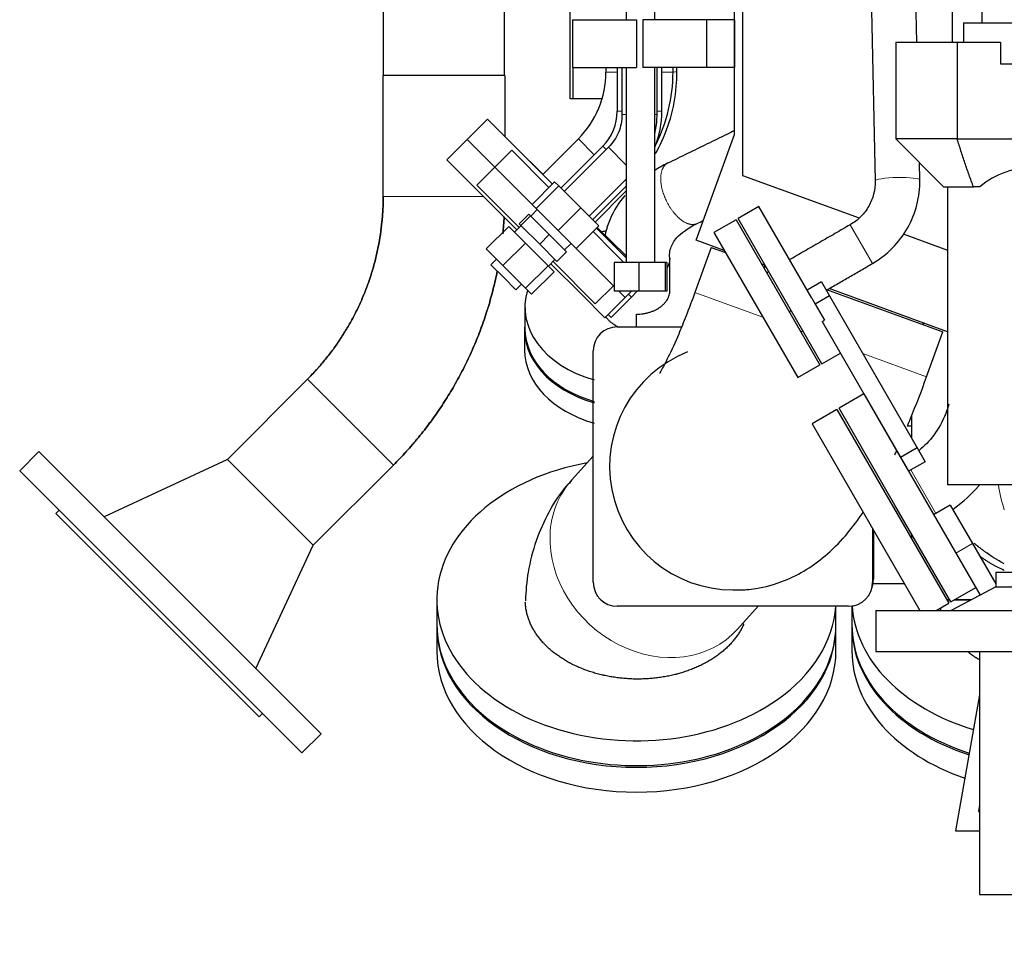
# Model space of a CAD drawing. Header units: inches. Extents: x 0 to 23760, y -13 to 16800.
# Tile 113 of 204: x 10181 to 10798, y 6356 to 6930. Entities that reach past the tile are written whole.
import ezdxf

# ---------------------------------------------------------------- set-up
doc = ezdxf.new("R2010")
doc.units = ezdxf.units.IN
doc.layers.add('254', color=7, linetype='Continuous', true_color=0xffffff)
doc.styles.add('latin_extended', font='simplex.shx')
doc.dimstyles.get("Standard").update_dxf_attribs({"dimtxt": 0.18, "dimasz": 0.18, "dimexe": 0.18, "dimexo": 0.0625, "dimgap": 0.09, "dimtad": 0, "dimtih": 1, "dimtoh": 1, "dimdec": 4, "dimzin": 0, "dimdsep": 46, "dimtxsty": 'Standard', "dimcen": 0.09, "dimadec": 0, "dimazin": 0, "dimtfac": 1, "dimtdec": 4, "dimtofl": 0, "dimtmove": 0, "dimatfit": 3, "dimfxl": 1, "dimtolj": 1, "dimtzin": 0, "dimarcsym": 0})

# ---------------------------------------------------------------- blocks, each defined once
blk = doc.blocks.new('_U3')
at = {"layer": '254', "color": 3, "linetype": 'Continuous', "lineweight": 13, "transparency": 16777216}
for p, q in [((10782.27, 6341.59), (10782.27, 5024.07)), ((12372.26, 6341.59), (12372.26, 5024.07)), ((12232.26, 5064.07), (10922.27, 5064.07))]:
    blk.add_line(p, q, dxfattribs=at)
at = {"layer": '254', "color": 3, "transparency": 16777216}
for points in [[(10922.27, 5087.4), (10922.27, 5040.74), (10782.27, 5064.07)], [(12232.26, 5040.74), (12232.26, 5087.4), (12372.26, 5064.07)]]:
    blk.add_solid(points, dxfattribs=at)
at = {"layer": 'Defpoints', "color": 0, "transparency": 16777216}
for p in [(10782.27, 6381.59), (12372.26, 6381.59), (10782.27, 5064.07)]:
    blk.add_point(p, dxfattribs=at)
at = {"layer": '254', "color": 2, "lineweight": 13, "transparency": 16777216, "insert": (11345.18, 5274.07), "char_height": 140, "attachment_point": 1, "style": 'latin_extended'}
blk.add_mtext('\\A1;1590', dxfattribs=at)
blk = doc.blocks.new('_U14')
at = {"layer": '254', "color": 3, "linetype": 'Continuous', "lineweight": 13, "transparency": 16777216}
for p, q in [((11617.26, 7031.59), (13790.87, 7031.59)), ((13750.87, 6891.59), (13750.87, 6521.59)), ((10822.27, 6381.59), (13790.87, 6381.59))]:
    blk.add_line(p, q, dxfattribs=at)
at = {"layer": '254', "color": 3, "transparency": 16777216}
for points in [[(13774.21, 6891.59), (13727.54, 6891.59), (13750.87, 7031.59)], [(13727.54, 6521.59), (13774.21, 6521.59), (13750.87, 6381.59)]]:
    blk.add_solid(points, dxfattribs=at)
at = {"layer": 'Defpoints', "color": 0, "transparency": 16777216}
for p in [(11577.26, 7031.59), (10782.27, 6381.59), (13750.87, 6381.59)]:
    blk.add_point(p, dxfattribs=at)
at = {"layer": '254', "color": 2, "lineweight": 13, "transparency": 16777216, "insert": (13540.87, 6587.08), "char_height": 140, "attachment_point": 1, "rotation": 90, "style": 'latin_extended'}
blk.add_mtext('\\A1;650', dxfattribs=at)

msp = doc.modelspace()

# ---------------------------------------------------------------- linework, layer by layer
at = {"layer": '254', "color": 2, "linetype": 'Continuous', "lineweight": 25}
for p, q in [((10525.761, 6880.085), (10525.761, 7226.157)), ((10783.739, 7158.413), (10783.739, 6927.613)), ((10628.764, 6857.686), (10628.764, 7074.301)), ((10633.769, 7070.34), (10633.769, 6831.999)), ((10765.058, 7000.683), (10765.122, 6915.611)), ((10743.029, 6915.611), (10741.527, 6987.322)), ((10560.973, 6962.513), (10560.942, 6929.586)), ((10578.942, 6929.584), (10578.973, 6962.497)), ((10408.764, 6934.587), (10408.764, 6894.587)), ((10484.764, 6894.587), (10484.764, 6934.587)), ((10714.606, 6935.512), (10716.844, 6828.613)), ((10527.269, 6929.587), (10567.269, 6929.587)), ((10527.269, 6929.587), (10527.269, 6899.587)), ((10567.269, 6929.587), (10567.269, 6899.587)), ((10611.269, 6929.587), (10571.269, 6929.587)), ((10571.269, 6929.587), (10571.269, 6899.587)), ((10628.764, 6929.587), (10611.269, 6929.587)), ((10611.269, 6929.587), (10611.269, 6899.587)), ((10628.764, 6929.587), (10628.764, 6899.587)), ((10772.264, 6927.613), (10926.362, 6927.613)), ((10772.264, 6927.613), (10772.264, 6915.613)), ((10729.739, 6915.613), (10768.249, 6915.613)), ((10729.739, 6915.613), (10729.739, 6854.887)), ((10768.249, 6915.613), (10795.437, 6915.613)), ((10768.249, 6915.613), (10768.249, 6854.887)), ((10795.437, 6915.613), (10795.437, 6901.887)), ((10795.437, 6901.887), (10926.697, 6901.887)), ((10527.269, 6899.587), (10567.269, 6899.587)), ((10527.761, 6880.085), (10527.761, 6899.588)), ((10548.247, 6899.587), (10548.247, 6896.702)), ((10555.297, 6899.587), (10555.297, 6872.255)), ((10558.264, 6899.589), (10558.264, 6870.156)), ((10560.914, 6899.587), (10560.8, 6777.601)), ((10611.269, 6899.587), (10571.269, 6899.587)), ((10578.8, 6777.584), (10578.914, 6899.586)), ((10580.264, 6870.156), (10580.264, 6899.589)), ((10583.297, 6872.255), (10583.297, 6899.587)), ((10590.247, 6896.702), (10590.247, 6899.587)), ((10592.647, 6896.84), (10592.625, 6899.587)), ((10628.764, 6899.587), (10611.269, 6899.587)), ((10484.801, 6894.587), (10408.728, 6894.587)), ((10527.761, 6880.085), (10525.761, 6880.085)), ((10545.858, 6880.085), (10527.761, 6880.085)), ((10473.999, 6867.312), (10461.271, 6854.585)), ((10514.681, 6826.631), (10473.999, 6867.312)), ((10461.271, 6854.585), (10448.544, 6841.857)), ((10478.649, 6837.207), (10461.271, 6854.585)), ((10461.271, 6854.585), (10478.645, 6837.211)), ((10530.966, 6854.983), (10508.648, 6832.664)), ((10604.675, 6791.501), (10628.764, 6857.686)), ((10768.249, 6854.887), (10729.739, 6854.887)), ((10729.739, 6854.887), (10759.739, 6824.887)), ((10768.249, 6854.887), (10881.222, 6854.887)), ((10489.252, 6847.817), (10478.646, 6837.21)), ((10512.557, 6824.512), (10489.252, 6847.817)), ((10492.738, 6848.574), (10508.776, 6832.79)), ((10546.218, 6850.335), (10520.009, 6824.127)), ((10549.771, 6849.65), (10522.128, 6822.007)), ((10448.544, 6841.857), (10492.455, 6797.945)), ((10744.838, 6829.2), (10744.611, 6840.016)), ((10478.646, 6837.21), (10467.332, 6825.896)), ((10501.954, 6813.902), (10478.646, 6837.21)), ((10501.951, 6813.905), (10478.646, 6837.21)), ((10516.092, 6828.044), (10501.949, 6813.902)), ((10518.656, 6825.479), (10516.092, 6828.044)), ((10537.685, 6806.451), (10560.848, 6829.614)), ((10633.769, 6831.999), (10706.823, 6805.409)), ((10493.874, 6799.354), (10467.332, 6825.896)), ((10518.656, 6825.479), (10504.514, 6811.337)), ((10532.472, 6811.664), (10518.656, 6825.479)), ((10539.808, 6804.328), (10560.844, 6825.364)), ((10541.47, 6802.666), (10560.842, 6822.349)), ((10759.739, 6824.887), (10778.509, 6824.887)), ((10762.264, 6824.887), (10762.264, 6638.287)), ((10782.354, 6824.887), (10778.509, 6824.887)), ((10505.184, 6810.667), (10501.109, 6806.592)), ((10504.514, 6811.337), (10501.949, 6813.902)), ((10518.329, 6797.522), (10504.514, 6811.337)), ((10532.472, 6811.664), (10518.329, 6797.522)), ((10543.722, 6800.414), (10532.472, 6811.664)), ((10644.005, 6812.553), (10631.014, 6805.053)), ((10677.097, 6755.236), (10644.005, 6812.553)), ((10499.927, 6807.774), (10493.917, 6801.764)), ((10500.946, 6806.755), (10494.936, 6800.745)), ((10499.927, 6807.774), (10500.946, 6806.755)), ((10500.946, 6806.755), (10512.735, 6794.966)), ((10629.715, 6804.303), (10615.859, 6796.303)), ((10629.715, 6804.303), (10682.215, 6713.371)), ((10683.514, 6714.121), (10631.014, 6805.053)), ((10487.444, 6800.105), (10473.301, 6785.963)), ((10487.444, 6800.105), (10497.836, 6789.713)), ((10495.099, 6800.581), (10491.033, 6796.516)), ((10493.917, 6801.764), (10494.936, 6800.745)), ((10494.936, 6800.745), (10506.725, 6788.956)), ((10529.58, 6786.272), (10518.329, 6797.522)), ((10543.722, 6800.414), (10529.58, 6786.272)), ((10552.625, 6784.444), (10540.187, 6796.882)), ((10560.802, 6780.51), (10542.308, 6799.003)), ((10542.709, 6799.395), (10560.804, 6781.586)), ((10512.735, 6794.966), (10506.725, 6788.956)), ((10512.735, 6794.966), (10523.505, 6784.196)), ((10622.345, 6785.069), (10604.675, 6791.501)), ((10615.859, 6796.303), (10668.359, 6705.371)), ((10734.349, 6795.391), (10762.263, 6785.231)), ((10473.301, 6785.963), (10483.694, 6775.571)), ((10497.836, 6789.713), (10483.694, 6775.571)), ((10497.836, 6789.713), (10512.032, 6775.517)), ((10506.725, 6788.956), (10517.494, 6778.186)), ((10522.323, 6785.379), (10526.398, 6789.454)), ((10552.892, 6762.964), (10529.58, 6786.276)), ((10542.019, 6773.837), (10529.58, 6786.276)), ((10559.469, 6777.6), (10552.625, 6784.444)), ((10614.221, 6786.94), (10603.96, 6758.749)), ((10614.221, 6786.94), (10623.139, 6783.694)), ((10479.719, 6779.545), (10476.184, 6776.009)), ((10512.246, 6775.302), (10516.312, 6779.368)), ((10523.505, 6784.196), (10517.494, 6778.186)), ((10476.184, 6776.009), (10483.962, 6768.231)), ((10483.694, 6775.571), (10497.89, 6761.375)), ((10512.032, 6775.517), (10497.89, 6761.375)), ((10512.032, 6775.517), (10515.836, 6771.713)), ((10513.669, 6776.731), (10533.041, 6757.359)), ((10541.578, 6751.65), (10515.085, 6778.144)), ((10552.892, 6762.964), (10542.019, 6773.837)), ((10553.308, 6777.608), (10553.291, 6759.608)), ((10568.766, 6777.593), (10553.308, 6777.608)), ((10568.766, 6777.593), (10568.75, 6759.593)), ((10585.258, 6777.578), (10568.766, 6777.593)), ((10585.258, 6777.578), (10585.241, 6759.578)), ((10586.291, 6777.577), (10585.258, 6777.578)), ((10586.291, 6777.577), (10586.274, 6759.577)), ((10647.929, 6775.758), (10645.738, 6776.555)), ((10647.459, 6775.928), (10647.459, 6774.842)), ((10647.461, 6774.842), (10648.727, 6774.381)), ((10483.962, 6768.231), (10491.74, 6760.453)), ((10515.836, 6771.713), (10501.694, 6757.571)), ((10491.74, 6760.453), (10495.276, 6763.989)), ((10497.89, 6761.375), (10501.694, 6757.571)), ((10541.578, 6751.65), (10552.892, 6762.964)), ((10552.892, 6762.964), (10553.295, 6763.367)), ((10683.218, 6765.334), (10674.255, 6760.159)), ((10683.218, 6765.334), (10688.218, 6756.674)), ((10685.785, 6760.893), (10759.357, 6734.115)), ((10762.263, 6734.143), (10688.005, 6761.171)), ((10533.041, 6757.359), (10547.539, 6742.862)), ((10547.539, 6742.862), (10560.266, 6755.59)), ((10551.519, 6743.02), (10564.145, 6755.849)), ((10568.75, 6759.593), (10553.291, 6759.608)), ((10560.266, 6755.59), (10556.249, 6759.607)), ((10556.251, 6759.605), (10560.266, 6755.59)), ((10560.266, 6755.59), (10564.274, 6759.597)), ((10562.322, 6757.643), (10564.145, 6755.849)), ((10562.322, 6757.643), (10564.145, 6755.849)), ((10564.145, 6755.849), (10567.831, 6759.594)), ((10585.241, 6759.578), (10568.75, 6759.593)), ((10586.274, 6759.577), (10585.241, 6759.578)), ((10677.097, 6755.236), (10679.255, 6751.499)), ((10688.218, 6756.674), (10679.255, 6751.499)), ((10688.218, 6756.674), (10743.218, 6661.411)), ((10497.459, 6749.667), (10497.459, 6736.232)), ((10679.255, 6751.499), (10685.098, 6741.378)), ((10549.593, 6744.916), (10551.519, 6743.02)), ((10567.459, 6737.186), (10567.459, 6745.142)), ((10683.669, 6740.553), (10685.098, 6741.378)), ((10497.268, 6735.424), (10497.268, 6722.697)), ((10555.264, 6737.187), (10595.631, 6737.187)), ((10683.669, 6740.553), (10732.826, 6655.411)), ((10749.097, 6705.924), (10759.357, 6734.115)), ((10540.264, 6577.187), (10540.264, 6722.187)), ((10683.514, 6714.121), (10695.076, 6720.796)), ((10668.359, 6705.371), (10682.215, 6713.371)), ((10311.079, 6654.194), (10361.29, 6704.405)), ((10709.831, 6695.199), (10694.242, 6686.199)), ((10709.831, 6695.199), (10771.717, 6588.009)), ((10729.242, 6625.577), (10694.242, 6686.199)), ((10692.943, 6685.449), (10677.355, 6676.449)), ((10692.943, 6685.449), (10762.943, 6564.205)), ((10739.814, 6667.306), (10739.814, 6681.801)), ((10677.355, 6676.449), (10744.799, 6559.633)), ((10737.037, 6675.138), (10739.813, 6675.138)), ((10743.218, 6661.411), (10732.826, 6655.411)), ((10743.218, 6661.411), (10748.218, 6652.751)), ((10193.018, 6659.118), (10180.997, 6647.097)), ((10193.018, 6659.118), (10369.795, 6482.341)), ((10540.265, 6656.268), (10526.663, 6641.136)), ((10732.826, 6655.411), (10737.826, 6646.751)), ((10311.105, 6654.168), (10233.947, 6618.189)), ((10364.871, 6600.402), (10311.079, 6654.194)), ((10415.082, 6650.612), (10364.871, 6600.402)), ((10734.348, 6652.774), (10734.331, 6652.763)), ((10748.218, 6652.751), (10737.826, 6646.751)), ((10180.997, 6647.097), (10357.774, 6470.32)), ((10817.264, 6638.287), (10762.264, 6638.287)), ((10764.242, 6564.955), (10729.242, 6625.577)), ((10763.902, 6625.545), (10753.51, 6619.545)), ((10763.902, 6625.545), (10777.815, 6601.447)), ((10205.746, 6622.348), (10203.625, 6620.227)), ((10203.625, 6620.227), (10330.904, 6492.947)), ((10715.264, 6610.789), (10715.264, 6577.187)), ((10715.769, 6609.914), (10715.769, 6579.187)), ((10739.814, 6604.267), (10739.814, 6607.267)), ((10328.866, 6523.27), (10364.845, 6600.428)), ((10777.815, 6601.447), (10792.378, 6576.223)), ((10771.717, 6588.009), (10782.597, 6569.165)), ((10792.378, 6583.574), (10842.419, 6583.574)), ((10792.378, 6583.574), (10792.378, 6574.333)), ((10735.265, 6576.143), (10715.493, 6576.143)), ((10764.242, 6564.955), (10779.831, 6573.955)), ((10792.378, 6574.333), (10764.555, 6559.632)), ((10792.378, 6574.333), (10842.419, 6574.333)), ((10442.314, 6566.315), (10442.314, 6550.759)), ((10755.022, 6559.632), (10762.943, 6564.205)), ((10763.533, 6566.187), (10761.799, 6566.187)), ((10763.589, 6566.087), (10761.857, 6566.087)), ((10776.773, 6566.087), (10766.204, 6566.087)), ((10776.963, 6566.187), (10766.378, 6566.187)), ((10700.264, 6562.187), (10555.264, 6562.187)), ((10630.562, 6547.748), (10643.54, 6562.188)), ((10692.314, 6550.759), (10692.314, 6562.187)), ((10702.319, 6562.328), (10702.319, 6550.759)), ((10717.353, 6559.632), (10917.444, 6559.632)), ((10717.353, 6559.632), (10717.353, 6533.779)), ((10692.314, 6550.759), (10692.314, 6550.767)), ((10442.314, 6549.698), (10442.314, 6534.142)), ((10692.314, 6534.142), (10692.314, 6549.698)), ((10702.319, 6549.698), (10702.319, 6534.142)), ((10717.353, 6533.779), (10917.444, 6533.779)), ((10782.269, 6533.779), (10782.269, 6381.587)), ((10782.269, 6506.705), (10767.26, 6421.587)), ((10330.904, 6492.947), (10333.025, 6495.069)), ((10357.774, 6470.32), (10369.795, 6482.341)), ((10782.269, 6437.601), (10781.561, 6433.587)), ((10781.561, 6433.587), (10782.27, 6433.587)), ((10767.26, 6421.587), (10782.269, 6421.587)), ((10782.269, 6381.587), (10965.274, 6381.587))]:
    msp.add_line(p, q, dxfattribs=at)
at = {"layer": '254', "color": 110, "linetype": 'Continuous', "lineweight": 13}
for p, q in [((10555.298, 6896.702), (10548.247, 6896.702)), ((10590.247, 6896.702), (10583.298, 6896.702)), ((10558.264, 6872.255), (10555.297, 6872.255)), ((10583.297, 6872.255), (10580.264, 6872.255)), ((10560.886, 6870.156), (10558.264, 6870.156)), ((10580.264, 6870.156), (10578.886, 6870.156)), ((10540.917, 6845.032), (10530.966, 6854.983)), ((10548.336, 6848.216), (10546.218, 6850.335)), ((10560.856, 6838.564), (10549.771, 6849.65)), ((10471.47, 6818.93), (10408.728, 6818.93)), ((10715.223, 6776.884), (10701.223, 6801.133)), ((10603.96, 6758.749), (10646.478, 6743.274)), ((10669.87, 6734.76), (10672.064, 6733.961)), ((10709.118, 6720.475), (10749.097, 6705.924)), ((10415.082, 6650.612), (10361.29, 6704.405)), ((10739.188, 6647.537), (10754.889, 6620.341)), ((10526.665, 6641.138), (10526.663, 6641.136)), ((10767.423, 6595.447), (10777.815, 6601.447))]:
    msp.add_line(p, q, dxfattribs=at)
at = {"layer": '254', "color": 2, "linetype": 'Continuous', "lineweight": 25}
for centre, radius, start, end in [((10489.247, 6896.702), 59, 315.000015, 0.000015), ((10489.247, 6896.702), 101, 333.203218, 0.000015), ((10524.297, 6872.255), 31, 315, 0), ((10524.297, 6872.255), 59, 337.655391, 0), ((10817.264, 6782.387), 55, 90, 129.400569), ((10555.264, 6722.187), 15, 90, 180), ((10754.814, 6726.187), 15, 118.065938, 123.115781), ((10627.764, 6649.687), 77.225, 111.571875, 270), ((10555.264, 6577.187), 15, 180, 270), ((10700.264, 6577.187), 15, 270, 0), ((10698.769, 6579.187), 17, 340.977656, 0)]:
    msp.add_arc(centre, radius, start, end, dxfattribs=at)
at = {"layer": '254', "color": 110, "linetype": 'Continuous', "lineweight": 13}
for centre, major_axis, ratio, start_param, end_param in [((10571.648, 6896.672), (20.999, 0.168), 0.000004, 5.8003739, 6.2831853), ((10730.841, 6828.906), (-13.997, -0.293), 0.1315834, 3.1426664, 6.2822955), ((10578.613, 6594.442), (-51.949, 46.694), 0.8534516, 0, 0.6164885), ((10846.905, 6653.687), (0, 75), 0.7198558, 1.777555, 1.9978064), ((10578.613, 6594.442), (-51.949, 46.694), 0.8534516, 0.6164885, 3.1416417)]:
    msp.add_ellipse(centre, major_axis=major_axis, ratio=ratio, start_param=start_param, end_param=end_param, dxfattribs=at)
at = {"layer": '254', "color": 2, "linetype": 'Continuous', "lineweight": 25}
for centre, major_axis, start_param, end_param in [((10567.459, 6749.667), (70, 0), 1.8439185, 1.8901098), ((10567.459, 6749.667), (70, 0), 2.9271299, 4.3211625), ((10567.268, 6735.424), (70, 0), 3.0678634, 4.3242059), ((10567.459, 6736.232), (70, 0), 3.1415927, 4.3212607), ((10567.268, 6722.697), (70, 0), 3.1415927, 4.3242059), ((10567.314, 6566.315), (125, 0), 1.8208475, 5.4977871), ((10827.319, 6566.315), (125, 0), 3.1837096, 4.3105596), ((10567.314, 6566.315), (125, 0), 5.4977871, 6.2365523), ((10567.314, 6550.759), (125, 0), 3.1414945, 5.4977871), ((10567.314, 6550.759), (125, 0), 5.4977871, 6.2831853), ((10827.319, 6550.759), (125, 0), 3.1415927, 4.2877831), ((10567.314, 6549.698), (125, 0), 3.1416908, 6.2830871), ((10827.319, 6549.698), (125, 0), 3.1416908, 4.2864087), ((10567.314, 6534.142), (125, 0), 3.1416908, 6.2830871), ((10827.319, 6534.142), (125, 0), 3.1416908, 4.2634358)]:
    msp.add_ellipse(centre, major_axis=major_axis, ratio=0.7071068, start_param=start_param, end_param=end_param, dxfattribs=at)
for points, knots in [([(10579.239, 6845.745), (10580.281, 6847.559), (10584.455, 6855.377), (10589.958, 6870.056), (10592.445, 6885.693), (10592.664, 6894.632), (10592.647, 6896.84)], [0, 0, 0, 0, 0.1172509, 0.4967234, 0.8761974, 1, 1, 1, 1]), ([(10558.264, 6870.156), (10558.285, 6868.198), (10557.944, 6864.428), (10556.307, 6858.954), (10553.595, 6853.925), (10551.17, 6851.02), (10549.771, 6849.65)], [0, 0, 0, 0, 0.2539657, 0.5000299, 0.7460157, 1, 1, 1, 1]), ([(10579.001, 6858.801), (10579.112, 6859.296), (10579.891, 6863.024), (10580.259, 6866.806), (10580.264, 6870.156)], [0, 0, 0, 0, 0.1331048, 1, 1, 1, 1]), ([(10628.767, 6860.088), (10627.19, 6859.319), (10621.486, 6856.535), (10611.654, 6851.738), (10599.25, 6845.684), (10590.972, 6841.645), (10586.822, 6839.62)], [0, 0, 0, 0, 0.1127607, 0.4079713, 0.703187, 1, 1, 1, 1]), ([(10778.509, 6824.887), (10778.029, 6826.128), (10777.556, 6827.37), (10776.627, 6829.858), (10776.17, 6831.103), (10774.82, 6834.841), (10773.947, 6837.338), (10772.247, 6842.34), (10771.42, 6844.844), (10769.806, 6849.861), (10769.019, 6852.373), (10768.249, 6854.887)], [0, 0, 0, 0, 0.125, 0.125, 0.25, 0.25, 0.5, 0.5, 0.75, 0.75, 1, 1, 1, 1]), ([(10716.844, 6828.611), (10716.91, 6825.783), (10716.32, 6820.361), (10713.142, 6812.627), (10708.111, 6805.903), (10703.716, 6802.562), (10701.223, 6801.132)], [0, 0, 0, 0, 0.2512821, 0.4995717, 0.7480168, 1, 1, 1, 1]), ([(10715.223, 6776.884), (10719.836, 6779.612), (10728.083, 6786.007), (10737.775, 6798.723), (10743.679, 6813.552), (10744.892, 6823.871), (10744.838, 6829.202)], [0, 0, 0, 0, 0.2489312, 0.4997734, 0.7506959, 1, 1, 1, 1]), ([(10408.728, 6818.93), (10408.728, 6816.276), (10408.662, 6813.615), (10408.514, 6810.613), (10408.497, 6810.279), (10408.46, 6809.612), (10408.401, 6808.612), (10408.333, 6807.615), (10408.185, 6805.622), (10408.071, 6804.297), (10407.678, 6800.333), (10407.353, 6797.705), (10406.575, 6792.477), (10405.67, 6787.277), (10403.937, 6779.563), (10402.53, 6774.476), (10400.997, 6769.418), (10400.167, 6766.904), (10398.826, 6763.153), (10398.132, 6761.283), (10397.279, 6759.112), (10396.904, 6758.183), (10396.652, 6757.564), (10396.526, 6757.255), (10395.375, 6754.477), (10394.295, 6752.044), (10392.025, 6747.247), (10390.834, 6744.883), (10388.343, 6740.224), (10385.742, 6735.634), (10381.513, 6728.953), (10378.475, 6724.635), (10375.327, 6720.387), (10373.698, 6718.297), (10371.171, 6715.215), (10369.886, 6713.687), (10368.57, 6712.178), (10367.907, 6711.428), (10367.685, 6711.178), (10367.239, 6710.68), (10367.016, 6710.432), (10364.999, 6708.206), (10363.165, 6706.28), (10361.29, 6704.405)], [0, 0, 0, 0, 0.0625, 0.0625, 0.0703125, 0.0703125, 0.078125, 0.09375, 0.09375, 0.125, 0.125, 0.1875, 0.1875, 0.25, 0.3125, 0.375, 0.375, 0.4375, 0.4375, 0.46875, 0.484375, 0.4921875, 0.4921875, 0.5, 0.5, 0.5625, 0.5625, 0.625, 0.625, 0.6875, 0.75, 0.8125, 0.8125, 0.875, 0.875, 0.90625, 0.921875, 0.921875, 0.9296875, 0.9296875, 0.9375, 0.9375, 1, 1, 1, 1]), ([(10361.29, 6704.405), (10363.165, 6706.28), (10364.999, 6708.206), (10367.016, 6710.432), (10367.239, 6710.68), (10367.685, 6711.178), (10367.907, 6711.428), (10368.57, 6712.178), (10369.886, 6713.687), (10371.171, 6715.215), (10373.698, 6718.297), (10375.327, 6720.387), (10378.475, 6724.635), (10381.513, 6728.953), (10385.742, 6735.634), (10388.343, 6740.224), (10390.834, 6744.883), (10392.025, 6747.247), (10394.295, 6752.044), (10395.375, 6754.477), (10396.526, 6757.255), (10396.652, 6757.564), (10396.904, 6758.183), (10397.279, 6759.112), (10398.132, 6761.283), (10398.826, 6763.153), (10400.167, 6766.904), (10400.997, 6769.418), (10402.53, 6774.476), (10403.937, 6779.563), (10405.67, 6787.277), (10406.575, 6792.477), (10407.353, 6797.705), (10407.678, 6800.333), (10408.071, 6804.297), (10408.185, 6805.622), (10408.333, 6807.615), (10408.401, 6808.612), (10408.46, 6809.612), (10408.497, 6810.279), (10408.514, 6810.613), (10408.662, 6813.615), (10408.728, 6816.276), (10408.728, 6818.93)], [0, 0, 0, 0, 0.0625, 0.0625, 0.0703125, 0.0703125, 0.078125, 0.078125, 0.09375, 0.125, 0.125, 0.1875, 0.1875, 0.25, 0.3125, 0.375, 0.375, 0.4375, 0.4375, 0.5, 0.5, 0.5078125, 0.5078125, 0.515625, 0.53125, 0.5625, 0.5625, 0.625, 0.625, 0.6875, 0.75, 0.8125, 0.8125, 0.875, 0.875, 0.90625, 0.90625, 0.921875, 0.9296875, 0.9296875, 0.9375, 0.9375, 1, 1, 1, 1]), ([(10560.071, 6819.527), (10557.702, 6816.72), (10552.091, 6808.772), (10548.678, 6799.798), (10547.441, 6793.81)], [0, 0, 0, 0, 0.3738652, 1, 1, 1, 1]), ([(10484.457, 6806.128), (10484.265, 6802.569), (10483.994, 6799.025), (10483.644, 6795.489), (10483.644, 6795.481), (10483.643, 6795.473)], [0, 0, 0, 0, 0.9978094, 0.9978094, 1, 1, 1, 1]), ([(10483.643, 6795.479), (10483.644, 6795.484), (10483.644, 6795.489), (10483.993, 6799.016), (10484.264, 6802.553), (10484.456, 6806.107)], [0, 0, 0, 0, 0.001374, 0.001374, 1, 1, 1, 1]), ([(10588.164, 6780.012), (10588.162, 6780.162), (10588.157, 6780.42), (10588.135, 6780.854), (10588.094, 6781.586), (10588.068, 6783.401), (10588.694, 6787.365), (10591.727, 6792.521), (10597.627, 6797.685), (10602.316, 6800.469), (10605.332, 6801.919)], [0, 0, 0, 0, 0.0209021, 0.0373542, 0.0689659, 0.1363501, 0.3006476, 0.5721362, 0.7590504, 1, 1, 1, 1]), ([(10588.267, 6760.05), (10588.259, 6761.636), (10588.237, 6765.759), (10588.203, 6772.413), (10588.177, 6777.481), (10588.164, 6780.012)], [0, 0, 0, 0, 0.2384754, 0.619516, 1, 1, 1, 1]), ([(10480.167, 6772.187), (10479.424, 6768.48), (10478.593, 6764.789), (10476.731, 6757.349), (10475.694, 6753.6), (10473.432, 6746.138), (10472.206, 6742.426), (10470.719, 6738.269), (10470.552, 6737.808), (10470.3, 6737.116), (10470.215, 6736.885), (10470.046, 6736.425), (10469.62, 6735.274), (10468.491, 6732.294), (10467.401, 6729.571), (10465.158, 6724.161), (10463.579, 6720.603), (10460.255, 6713.581), (10458.51, 6710.117), (10454.857, 6703.283), (10451.039, 6696.543), (10446.893, 6689.992), (10442.582, 6683.534), (10440.344, 6680.353), (10435.701, 6674.086), (10433.296, 6671), (10430.649, 6667.774), (10430.493, 6667.584), (10430.18, 6667.206), (10429.711, 6666.639), (10428.61, 6665.322), (10426.387, 6662.712), (10424.445, 6660.516), (10420.514, 6656.178), (10417.829, 6653.36), (10415.082, 6650.612)], [0, 0, 0, 0, 0.0814388, 0.0814388, 0.1649444, 0.1649444, 0.2484499, 0.2484499, 0.2588881, 0.2588881, 0.2641072, 0.2641072, 0.2693263, 0.2902027, 0.3319555, 0.3319555, 0.4154611, 0.4154611, 0.4989666, 0.4989666, 0.5824722, 0.6659777, 0.6659777, 0.7494833, 0.7494833, 0.8329889, 0.8329889, 0.838208, 0.838208, 0.8434271, 0.8538653, 0.8747417, 0.9164944, 0.9164944, 1, 1, 1, 1]), ([(10415.082, 6650.612), (10417.827, 6653.357), (10420.509, 6656.174), (10424.438, 6660.508), (10425.732, 6661.971), (10427.649, 6664.194), (10428.602, 6665.312), (10429.702, 6666.628), (10430.172, 6667.195), (10430.484, 6667.574), (10430.64, 6667.763), (10433.286, 6670.989), (10435.691, 6674.073), (10440.335, 6680.34), (10442.574, 6683.522), (10446.886, 6689.981), (10451.034, 6696.535), (10454.855, 6703.28), (10458.512, 6710.12), (10460.258, 6713.587), (10463.586, 6720.618), (10465.167, 6724.181), (10467.412, 6729.599), (10468.14, 6731.418), (10468.934, 6733.477), (10469.022, 6733.706), (10469.198, 6734.165), (10469.285, 6734.394), (10469.546, 6735.083), (10470.063, 6736.461), (10470.566, 6737.841), (10472.214, 6742.45), (10473.437, 6746.156), (10475.696, 6753.606), (10476.731, 6757.351), (10478.587, 6764.762), (10479.412, 6768.427), (10480.151, 6772.11)], [0, 0, 0, 0, 0.0835474, 0.0835474, 0.1253211, 0.1253211, 0.146208, 0.1566514, 0.1618731, 0.1618731, 0.1670948, 0.1670948, 0.2506423, 0.2506423, 0.3341897, 0.3341897, 0.4177371, 0.5012845, 0.5012845, 0.584832, 0.584832, 0.6683794, 0.6683794, 0.7101531, 0.7101531, 0.7153748, 0.7153748, 0.7205965, 0.7205965, 0.73104, 0.7519268, 0.7519268, 0.8354742, 0.8354742, 0.9190217, 0.9190217, 1, 1, 1, 1]), ([(10567.459, 6745.142), (10568.149, 6745.146), (10568.832, 6745.175), (10570.187, 6745.278), (10570.859, 6745.352), (10572.191, 6745.547), (10572.851, 6745.668), (10573.669, 6745.847), (10573.913, 6745.904), (10574.157, 6745.963), (10574.32, 6746.004), (10574.401, 6746.024), (10574.805, 6746.129), (10575.125, 6746.218), (10576.07, 6746.5), (10576.684, 6746.709), (10577.88, 6747.168), (10578.461, 6747.417), (10579.308, 6747.822), (10579.587, 6747.963), (10579.998, 6748.181), (10580.202, 6748.291), (10580.404, 6748.405), (10580.538, 6748.482), (10580.605, 6748.521), (10581.201, 6748.87), (10581.705, 6749.197), (10582.664, 6749.881), (10583.119, 6750.239), (10583.978, 6750.985), (10584.383, 6751.373), (10584.857, 6751.878), (10584.95, 6751.98), (10585.133, 6752.186), (10585.224, 6752.29), (10585.488, 6752.604), (10585.656, 6752.815), (10586.137, 6753.456), (10586.426, 6753.891), (10586.944, 6754.78), (10587.172, 6755.234), (10587.468, 6755.926), (10587.559, 6756.16), (10587.684, 6756.513), (10587.723, 6756.631), (10587.78, 6756.809), (10587.798, 6756.869), (10587.833, 6756.988), (10587.851, 6757.048), (10588.001, 6757.584), (10588.1, 6758.062), (10588.233, 6759.021), (10588.267, 6759.501), (10588.267, 6760.007), (10588.267, 6760.032), (10588.267, 6760.058)], [0, 0, 0, 0, 0.0622956, 0.0622956, 0.1245912, 0.1245912, 0.1868868, 0.1868868, 0.2024607, 0.2102476, 0.2102476, 0.2180346, 0.2180346, 0.2491824, 0.2491824, 0.311478, 0.311478, 0.3737736, 0.3737736, 0.4049214, 0.4049214, 0.4204952, 0.4282822, 0.4282822, 0.4360691, 0.4360691, 0.4983647, 0.4983647, 0.5606603, 0.5606603, 0.6229559, 0.6229559, 0.6385298, 0.6385298, 0.6541037, 0.6541037, 0.6852515, 0.6852515, 0.7475471, 0.7475471, 0.8098427, 0.8098427, 0.8409905, 0.8409905, 0.8565644, 0.8565644, 0.8643513, 0.8643513, 0.8721383, 0.8721383, 0.9344339, 0.9344339, 0.9967295, 0.9967295, 1, 1, 1, 1]), ([(10603.96, 6758.749), (10602.141, 6753.716), (10598.802, 6744.86), (10593.085, 6730.77), (10588.133, 6719.834), (10584.08, 6712.053), (10582.17, 6708.756), (10581.669, 6707.933), (10581.697, 6707.877), (10581.704, 6707.876)], [0, 0, 0, 0, 0.1918863, 0.348875, 0.5774954, 0.7041742, 0.8205462, 0.9794564, 1, 1, 1, 1]), ([(10556.754, 6736.834), (10556.4, 6736.98), (10556.053, 6737.132), (10555.14, 6737.561), (10554.585, 6737.849), (10553.915, 6738.236), (10553.715, 6738.354), (10553.519, 6738.475), (10553.388, 6738.556), (10553.323, 6738.597), (10553, 6738.803), (10552.749, 6738.971), (10552.014, 6739.488), (10551.551, 6739.848), (10550.678, 6740.597), (10550.268, 6740.987), (10549.692, 6741.593), (10549.506, 6741.799), (10549.238, 6742.114), (10549.151, 6742.22), (10549.022, 6742.38), (10548.979, 6742.434), (10548.895, 6742.542), (10548.854, 6742.596), (10548.573, 6742.966), (10548.35, 6743.287), (10548.145, 6743.612)], [0, 0, 0, 0, 0.0941279, 0.0941279, 0.2521932, 0.2521932, 0.2917095, 0.3114676, 0.3114676, 0.3312258, 0.3312258, 0.4102584, 0.4102584, 0.5683237, 0.5683237, 0.726389, 0.726389, 0.8054216, 0.8054216, 0.844938, 0.844938, 0.8646961, 0.8646961, 0.8844543, 0.8844543, 1, 1, 1, 1]), ([(10737.06, 6675.002), (10737.722, 6676.583), (10741.865, 6686.601), (10745.835, 6696.906), (10749.097, 6705.924)], [0, 0, 0, 0, 0.1589, 1, 1, 1, 1]), ([(10763.11, 6688.855), (10762.544, 6686.824), (10760.214, 6679.914), (10754.423, 6669.584), (10747.729, 6662.492), (10744.311, 6659.603)], [0, 0, 0, 0, 0.1793907, 0.6189179, 1, 1, 1, 1]), ([(10526.955, 6640.945), (10525.843, 6639.911), (10520.036, 6634.178), (10512.163, 6621.436), (10503.927, 6603.24), (10499.172, 6584.396), (10497.953, 6571.697), (10497.814, 6565.632)], [0, 0, 0, 0, 0.0544253, 0.2940956, 0.5343429, 0.7810894, 1, 1, 1, 1]), ([(10765.462, 6622.86), (10765.853, 6623.143), (10771.669, 6627.418), (10777.327, 6632.591), (10782.054, 6637.935), (10782.301, 6638.217)], [0, 0, 0, 0, 0.0635653, 0.9507427, 1, 1, 1, 1]), ([(10627.764, 6572.462), (10627.791, 6572.457), (10627.906, 6572.467), (10628.019, 6572.485), (10628.144, 6572.506), (10628.21, 6572.513), (10628.243, 6572.516), (10628.267, 6572.518), (10628.291, 6572.52), (10628.326, 6572.521), (10628.395, 6572.522), (10628.79, 6572.516), (10629.144, 6572.479), (10630.028, 6572.449), (10631.288, 6572.428), (10633.38, 6572.448), (10637.036, 6572.632), (10645.548, 6573.611), (10659.029, 6577.229), (10674.921, 6585.368), (10688.386, 6595.643), (10699.259, 6607.098), (10706.162, 6616.349), (10709.275, 6620.981)], [0, 0, 0, 0, 0.0155481, 0.0229794, 0.0245716, 0.025037, 0.0252252, 0.0254015, 0.0255782, 0.0257649, 0.0261914, 0.0273191, 0.0388849, 0.0466868, 0.0591293, 0.0812268, 0.1188062, 0.1796032, 0.3485388, 0.4834366, 0.6421097, 0.8347979, 1, 1, 1, 1]), ([(10797.494, 6588.843), (10797.348, 6588.922), (10797.202, 6589.002), (10795.898, 6589.721), (10794.752, 6590.384), (10793.051, 6591.412), (10792.486, 6591.761), (10791.784, 6592.204), (10791.644, 6592.293), (10791.363, 6592.471), (10791.223, 6592.561), (10790.804, 6592.83), (10790.526, 6593.011), (10789.143, 6593.918), (10788.06, 6594.656), (10786.469, 6595.775), (10785.944, 6596.15), (10784.906, 6596.903), (10784.392, 6597.281), (10783.376, 6598.038), (10782.873, 6598.417), (10782.127, 6598.986), (10781.88, 6599.176), (10781.511, 6599.46), (10781.389, 6599.555), (10781.145, 6599.744), (10781.024, 6599.838), (10780.421, 6600.307), (10779.949, 6600.678), (10779.311, 6601.183), (10779.138, 6601.32), (10778.965, 6601.457)], [0, 0, 0, 0, 0.0216681, 0.0216681, 0.1936371, 0.1936371, 0.2796217, 0.2796217, 0.3011178, 0.3011178, 0.3226139, 0.3226139, 0.3656062, 0.3656062, 0.5375752, 0.5375752, 0.6235598, 0.6235598, 0.7095443, 0.7095443, 0.7955288, 0.7955288, 0.8385211, 0.8385211, 0.8600172, 0.8600172, 0.8815133, 0.8815133, 0.9674979, 0.9674979, 1, 1, 1, 1]), ([(10782.078, 6593.893), (10782.291, 6593.731), (10782.506, 6593.569), (10782.855, 6593.309), (10782.988, 6593.211), (10783.189, 6593.064), (10783.256, 6593.015), (10783.39, 6592.917), (10783.995, 6592.479), (10784.605, 6592.05), (10785.7, 6591.304), (10786.252, 6590.938), (10787.365, 6590.222), (10787.926, 6589.871), (10789.058, 6589.186), (10789.629, 6588.85), (10790.779, 6588.195), (10791.358, 6587.875), (10793.111, 6586.938), (10794.297, 6586.343), (10795.803, 6585.638), (10796.256, 6585.429), (10796.712, 6585.225), (10797.016, 6585.09), (10797.169, 6585.023), (10797.457, 6584.897), (10797.593, 6584.838), (10797.729, 6584.78)], [0, 0, 0, 0, 0.0446878, 0.0446878, 0.0720701, 0.0720701, 0.0857612, 0.0857612, 0.0994524, 0.2089814, 0.2089814, 0.3185104, 0.3185104, 0.4280394, 0.4280394, 0.5375685, 0.5375685, 0.6470975, 0.6470975, 0.8661555, 0.8661555, 0.92092, 0.9483023, 0.9483023, 0.9756846, 0.9756846, 1, 1, 1, 1]), ([(10634.632, 6551.235), (10634.528, 6550.994), (10634.08, 6549.983), (10633.211, 6548.224), (10631.927, 6545.983), (10630.966, 6544.519), (10629.952, 6543.069), (10629.418, 6542.351), (10628.578, 6541.285), (10628.291, 6540.932), (10627.923, 6540.493), (10627.849, 6540.405), (10627.701, 6540.23), (10627.626, 6540.142), (10627.401, 6539.88), (10626.643, 6539.012), (10625.217, 6537.487), (10623.185, 6535.533), (10621.025, 6533.659), (10618.735, 6531.863), (10616.317, 6530.146), (10614.617, 6529.054), (10613.31, 6528.256), (10612.868, 6527.993), (10611.974, 6527.474), (10611.524, 6527.219), (10610.161, 6526.468), (10608.314, 6525.503), (10605.46, 6524.16), (10602.521, 6522.922), (10599.499, 6521.787), (10596.392, 6520.756), (10594.265, 6520.138), (10592.917, 6519.775), (10592.647, 6519.703), (10592.104, 6519.562), (10591.833, 6519.493), (10591.017, 6519.289), (10590.471, 6519.158), (10588.832, 6518.78), (10586.634, 6518.316), (10583.308, 6517.736), (10579.95, 6517.273), (10576.562, 6516.925), (10573.143, 6516.694), (10570.843, 6516.617), (10569.543, 6516.597), (10569.398, 6516.595), (10569.109, 6516.592), (10568.676, 6516.588), (10567.667, 6516.585), (10566.805, 6516.594), (10565.083, 6516.627), (10562.796, 6516.71), (10559.389, 6516.951), (10556.007, 6517.308), (10552.649, 6517.78), (10550.426, 6518.173), (10548.766, 6518.497), (10547.937, 6518.667), (10546.973, 6518.878), (10546.561, 6518.971), (10546.286, 6519.033), (10546.148, 6519.065), (10544.914, 6519.353), (10542.745, 6519.9), (10539.571, 6520.827), (10536.475, 6521.858), (10533.456, 6522.993), (10530.514, 6524.231), (10528.605, 6525.127), (10527.193, 6525.825), (10526.492, 6526.18), (10525.682, 6526.607), (10525.337, 6526.793), (10525.108, 6526.917), (10524.993, 6526.979), (10523.966, 6527.542), (10523.074, 6528.056), (10521.332, 6529.112), (10519.631, 6530.194), (10517.202, 6531.898), (10514.894, 6533.683), (10512.709, 6535.547), (10511.335, 6536.844), (10510.335, 6537.837), (10509.843, 6538.338), (10509.363, 6538.848), (10509.125, 6539.104), (10509.046, 6539.189), (10508.889, 6539.361), (10508.185, 6540.133), (10507.514, 6540.916), (10506.375, 6542.323), (10505.287, 6543.746), (10503.809, 6545.928), (10502.484, 6548.157), (10501.312, 6550.433), (10500.634, 6551.982), (10500.165, 6553.156), (10500.015, 6553.549), (10499.837, 6554.043), (10499.801, 6554.142), (10499.731, 6554.34), (10499.697, 6554.44), (10499.594, 6554.738), (10499.528, 6554.936), (10499.205, 6555.931), (10498.744, 6557.528), (10498.222, 6559.939), (10497.987, 6561.557), (10497.808, 6563.181), (10497.747, 6563.996), (10497.714, 6564.813)], [0, 0, 0, 0, 0.0054439, 0.0228922, 0.0403406, 0.0577889, 0.0577889, 0.0752373, 0.0752373, 0.0839615, 0.0839615, 0.0861425, 0.0861425, 0.0883236, 0.0883236, 0.0926857, 0.110134, 0.1275824, 0.1450307, 0.1624791, 0.1799274, 0.1973758, 0.1973758, 0.2060999, 0.2060999, 0.2148241, 0.2148241, 0.2322725, 0.2497208, 0.2671692, 0.2846175, 0.3020659, 0.3195142, 0.3195142, 0.3238763, 0.3238763, 0.3282384, 0.3282384, 0.3369626, 0.3369626, 0.3544109, 0.3718593, 0.3893076, 0.406756, 0.4242044, 0.4416527, 0.4416527, 0.4438338, 0.4438338, 0.4460148, 0.4503769, 0.4591011, 0.4591011, 0.4765494, 0.4939978, 0.5114461, 0.5288945, 0.5463428, 0.5463428, 0.555067, 0.5594291, 0.5616101, 0.5616101, 0.5637912, 0.5637912, 0.5812395, 0.5986879, 0.6161362, 0.6335846, 0.6510329, 0.6684813, 0.6684813, 0.6772055, 0.6815676, 0.6837486, 0.6837486, 0.6859296, 0.6859296, 0.703378, 0.703378, 0.7208264, 0.7382747, 0.7557231, 0.7731714, 0.7906198, 0.7906198, 0.7993439, 0.803706, 0.803706, 0.8058871, 0.8058871, 0.8080681, 0.8255165, 0.8255165, 0.8429648, 0.8604132, 0.8778615, 0.8953099, 0.9127582, 0.9127582, 0.9214824, 0.9214824, 0.9236635, 0.9236635, 0.9258445, 0.9258445, 0.9302066, 0.9302066, 0.9476549, 0.9651033, 0.9825516, 0.9825516, 1, 1, 1, 1])]:
    msp.add_open_spline(points, degree=3, knots=knots, dxfattribs=at)
for points, degree in [([(10408.728, 6818.93), (10408.728, 6844.149), (10408.728, 6869.368), (10408.728, 6894.587)], 3), ([(10484.801, 6894.587), (10484.801, 6881.895), (10484.801, 6869.203), (10484.801, 6856.511)], 3), ([(10586.822, 6839.62), (10584.02, 6838.262), (10581.337, 6836.796), (10578.761, 6835.223)], 3), ([(10605.332, 6801.919), (10606.604, 6802.54), (10607.876, 6803.16), (10609.147, 6803.781)], 3), ([(10701.223, 6801.132), (10663.027, 6779.08)], 1), ([(10686.218, 6760.138), (10715.223, 6776.884)], 1), ([(10650.265, 6771.711), (10648.966, 6770.961)], 1), ([(10662.965, 6746.713), (10664.264, 6747.463)], 1), ([(10729.189, 6657.132), (10729.576, 6657.96), (10729.963, 6658.797), (10730.35, 6659.642)], 3)]:
    msp.add_open_spline(points, degree=degree, dxfattribs=at)
at = {"layer": '254', "color": 110, "linetype": 'Continuous', "lineweight": 13}
msp.add_rational_spline([(10590.004, 6809.686), (10585.728, 6815.347), (10581.122, 6824.825), (10581.836, 6832.861), (10584.483, 6837.69), (10585.116, 6838.503), (10585.89, 6839.153), (10586.789, 6839.604)], [1.01661171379, 1.01661171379, 0.958470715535, 1.01661171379, 1.01661171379, 1.01347389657, 1.00938512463, 1.00551618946], degree=4, knots=[0, 0, 0, 0, 0, 0.8114825, 0.8114825, 0.8114825, 1, 1, 1, 1, 1], dxfattribs=at)
msp.add_rational_spline([(10605.365, 6801.936), (10602.343, 6800.42), (10597.924, 6801.147), (10593.287, 6805.342), (10590.004, 6809.686)], [1.00550786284, 0.992726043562, 0.982357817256, 1.01661171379, 1.01661171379], degree=4, dxfattribs=at)
at = {"layer": '254', "color": 2, "linetype": 'Continuous', "lineweight": 25}
msp.add_rational_spline([(10588.164, 6780.01), (10588.172, 6778.48), (10587.883, 6776.989), (10587.33, 6775.589), (10586.561, 6774.259), (10586.522, 6774.191), (10586.481, 6774.124), (10586.44, 6774.057)], [1.0037264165, 1.00791057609, 1.01269459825, 1.01661171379, 1.01661171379, 1.01660062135, 1.01657889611, 1.01654698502], degree=4, knots=[0, 0, 0, 0, 0, 0.9494742, 0.9494742, 0.9494742, 1, 1, 1, 1, 1], dxfattribs=at)
for points, weights in [([(10758.117, 6559.604), (10757.955, 6560.438), (10757.833, 6561.275)], [0.753493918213, 0.752618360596, 0.751962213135]), ([(10781.793, 6528.856), (10778.211, 6531.032), (10775.076, 6533.53)], [0.90811806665, 0.880774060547, 0.858158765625])]:
    msp.add_rational_spline(points, weights, degree=2, dxfattribs=at)

# ---------------------------------------------------------------- dimensions: what is measured, and where the dimension line sits
at = {"layer": '254', "color": 2, "linetype": 'Continuous', "lineweight": 13}
dim = msp.add_linear_dim(base=(13750.872, 6381.587), p1=(11577.264, 7031.587), p2=(10782.269, 6381.587), angle=90, dimstyle='Standard', override={"dimscale": 40, "dimtxt": 3.5, "dimasz": 3.5, "dimexe": 1, "dimexo": 1, "dimgap": 1.75, "dimtad": 1, "dimtih": 0, "dimtoh": 0, "dimdec": 0, "dimlfac": 1, "dimzin": 8, "dimdsep": 46, "dimlunit": 2, "dimtxsty": 'latin_extended', "dimsah": 1, "dimse1": 0, "dimse2": 0, "dimsd1": 0, "dimsd2": 0, "dimclrd": 3, "dimclre": 3, "dimclrt": 2, "dimtol": 0, "dimtm": -0.1, "dimtfac": 0.714286, "dimtdec": 3, "dimtofl": 1, "dimtmove": 0, "dimtzin": 8, "dimlwd": 13, "dimlwe": 13}, dxfattribs=at)
dim.commit()
dim.dimension.update_dxf_attribs({"geometry": '_U14', "text_midpoint": (13750.872, 6767.077), "dimtype": 160})
dim = msp.add_linear_dim(base=(10782.269, 5064.069), p1=(12372.26, 6381.587), p2=(10782.269, 6381.587), dimstyle='Standard', override={"dimscale": 40, "dimtxt": 3.5, "dimasz": 3.5, "dimexe": 1, "dimexo": 1, "dimgap": 1.75, "dimtad": 1, "dimtih": 1, "dimtoh": 0, "dimdec": 0, "dimlfac": 1, "dimzin": 8, "dimdsep": 46, "dimlunit": 2, "dimtxsty": 'latin_extended', "dimsah": 1, "dimse1": 0, "dimse2": 0, "dimsd1": 0, "dimsd2": 0, "dimclrd": 3, "dimclre": 3, "dimclrt": 2, "dimtol": 0, "dimtm": -0.1, "dimtfac": 0.714286, "dimtdec": 3, "dimtofl": 1, "dimtmove": 0, "dimtzin": 8, "dimlwd": 13, "dimlwe": 13}, dxfattribs=at)
dim.commit()
dim.dimension.update_dxf_attribs({"geometry": '_U3', "text_midpoint": (11578.517, 5064.069), "dimtype": 160})

doc.saveas('drawing.dxf')
